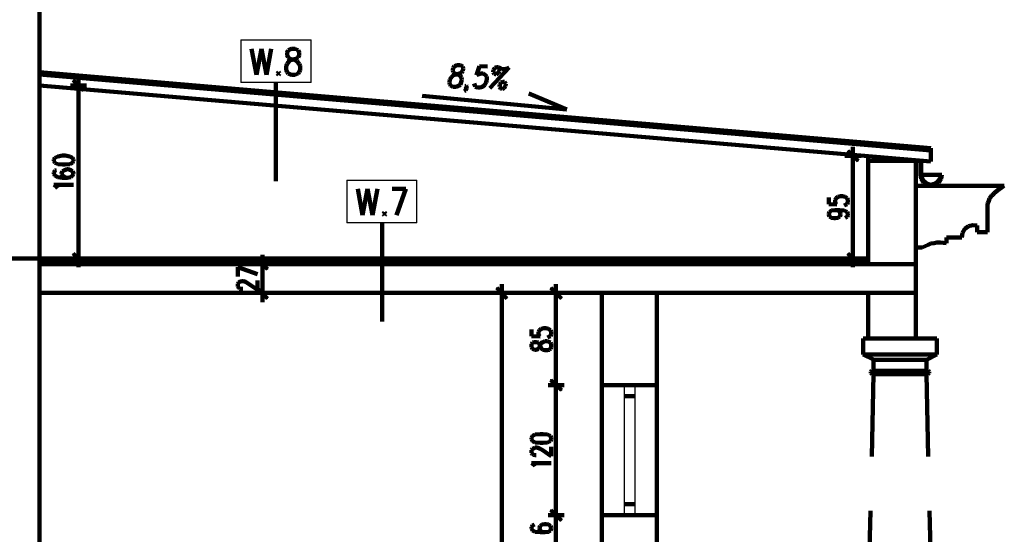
# Model space of a CAD drawing. Header units: inches. Extents: x -1901 to 7725, y 4299 to 7113.
# Tile 178 of 180: x 2807 to 3714, y 5882 to 6357. Entities that reach past the tile are written whole.
import ezdxf

# ---------------------------------------------------------------- set-up
doc = ezdxf.new("R2010")
doc.units = ezdxf.units.IN
doc.header["$MEASUREMENT"] = 0
for name, color, linetype in [('at_Entity', 7, 'Continuous'), ('at_Rect', 7, 'Continuous'), ('at_Solid', 7, 'Continuous')]:
    doc.layers.add(name, color=color, linetype=linetype)

msp = doc.modelspace()

# ---------------------------------------------------------------- hatches: boundary and pattern name
at = {"layer": 'at_Solid'}
for points in [[(2856.88, 6301.09), (2856.46, 6300.24), (2866.6, 6291.79)], [(2856.46, 6300.24), (2866.6, 6291.79), (2865.76, 6290.95)], [(3570.74, 6236.04), (3569.9, 6235.19), (3580.03, 6226.75)], [(3569.9, 6235.19), (3580.03, 6226.75), (3579.19, 6225.9)], [(2866.6, 6132.13), (2856.46, 6140.58), (2856.88, 6141.42)], [(3580.03, 6132.13), (3569.9, 6140.58), (3570.74, 6141.42)], [(2865.76, 6131.28), (2866.6, 6132.13), (2856.46, 6140.58)], [(3026.27, 6136.35), (3025.85, 6135.51), (3035.98, 6127.06)], [(3025.85, 6135.51), (3035.98, 6127.06), (3035.14, 6126.21)], [(3579.19, 6131.28), (3580.03, 6132.13), (3569.9, 6140.58)], [(3035.98, 6100.03), (3025.85, 6108.89), (3026.27, 6109.74)], [(3035.14, 6099.6), (3035.98, 6100.03), (3025.85, 6108.89)], [(3247.18, 6109.74), (3246.34, 6108.89), (3256.48, 6100.03)], [(3246.34, 6108.89), (3256.48, 6100.03), (3255.63, 6099.18)], [(3297.03, 6109.74), (3296.18, 6108.89), (3306.74, 6100.03)], [(3296.18, 6108.89), (3306.74, 6100.03), (3305.9, 6099.18)], [(3306.74, 6015.54), (3296.18, 6024), (3297.03, 6024.84)], [(3297.03, 6024.84), (3296.18, 6024), (3306.74, 6015.12)], [(3305.9, 6014.7), (3306.74, 6015.54), (3296.18, 6024)], [(3296.18, 6024), (3306.74, 6015.12), (3305.9, 6014.7)], [(3306.74, 5895.58), (3296.18, 5904.03), (3297.03, 5904.88)], [(3297.03, 5904.88), (3296.18, 5904.03), (3306.74, 5895.58)], [(3305.9, 5894.74), (3306.74, 5895.58), (3296.18, 5904.03)], [(3296.18, 5904.03), (3306.74, 5895.58), (3305.9, 5894.74)]]:
    msp.add_hatch(color=7, dxfattribs=at).paths.add_polyline_path(points)

# ---------------------------------------------------------------- linework, layer by layer
at = {"layer": 'at_Entity', "color": 7, "lineweight": 211}
for p, q in [((2825.63, 6949.9), (2825.63, 5508.67)), ((3020.77, 6329.81), (3025.42, 6305.73)), ((3025.42, 6305.73), (3030.07, 6329.81)), ((3030.07, 6329.81), (3034.71, 6305.73)), ((3034.71, 6305.73), (3038.94, 6329.81)), ((3054.57, 6328.54), (3053.72, 6326.43)), ((3053.72, 6326.43), (3053.72, 6323.9)), ((3053.72, 6323.9), (3054.57, 6321.79)), ((3057.52, 6329.81), (3054.57, 6328.54)), ((3060.9, 6329.81), (3057.52, 6329.81)), ((3063.86, 6328.54), (3060.9, 6329.81)), ((3064.7, 6326.43), (3063.86, 6328.54)), ((3063.86, 6321.79), (3064.7, 6323.9)), ((3064.7, 6323.9), (3064.7, 6326.43)), ((3052.88, 6313.76), (3053.72, 6315.87)), ((3052.88, 6310.38), (3052.88, 6313.76)), ((3053.72, 6315.87), (3055.41, 6318.4)), ((3054.57, 6321.79), (3056.26, 6320.52)), ((3055.41, 6318.4), (3058.37, 6319.68)), ((3056.26, 6320.52), (3060.06, 6319.68)), ((3058.37, 6319.68), (3061.75, 6320.52)), ((3060.06, 6319.68), (3062.59, 6318.4)), ((3061.75, 6320.52), (3063.86, 6321.79)), ((3062.59, 6318.4), (3064.7, 6315.87)), ((3064.7, 6315.87), (3065.55, 6313.76)), ((3065.55, 6313.76), (3065.55, 6310.38)), ((3207.9, 6313.76), (3206.63, 6312.07)), ((3210.43, 6314.6), (3207.9, 6313.76)), ((3213.39, 6314.6), (3210.43, 6314.6)), ((3215.5, 6313.34), (3213.39, 6314.6)), ((3230.71, 6313.76), (3228.18, 6305.31)), ((3238.31, 6313.34), (3230.71, 6313.76)), ((2825.63, 6308.27), (3646.77, 6238.15)), ((2825.63, 6306.16), (3646.77, 6236.04)), ((2861.53, 6287.99), (2861.53, 6304.47)), ((3045.7, 6308.27), (3044.43, 6307)), ((3044.43, 6307), (3045.7, 6305.73)), ((3046.54, 6307), (3045.7, 6308.27)), ((3045.7, 6305.73), (3046.54, 6307)), ((3053.72, 6308.27), (3052.88, 6310.38)), ((3054.57, 6307), (3053.72, 6308.27)), ((3057.52, 6305.73), (3054.57, 6307)), ((3060.9, 6305.73), (3057.52, 6305.73)), ((3063.86, 6307), (3060.9, 6305.73)), ((3064.7, 6308.27), (3063.86, 6307)), ((3065.55, 6310.38), (3064.7, 6308.27)), ((3204.94, 6303.62), (3207.05, 6305.31)), ((3206.63, 6312.07), (3206.21, 6309.96)), ((3206.21, 6309.96), (3206.63, 6308.27)), ((3206.63, 6308.27), (3207.9, 6307)), ((3207.05, 6305.31), (3209.59, 6306.16)), ((3207.9, 6307), (3210.86, 6306.16)), ((3209.59, 6306.16), (3212.55, 6307)), ((3210.86, 6306.16), (3212.97, 6304.89)), ((3212.55, 6307), (3214.23, 6307.85)), ((3212.97, 6304.89), (3214.23, 6303.2)), ((3214.23, 6307.85), (3215.5, 6309.54)), ((3215.92, 6311.65), (3215.5, 6313.34)), ((3215.5, 6309.54), (3215.92, 6311.65)), ((3228.18, 6305.31), (3229.44, 6306.16)), ((3229.44, 6306.16), (3231.98, 6307)), ((3231.98, 6307), (3234.09, 6307)), ((3234.09, 6307), (3236.2, 6305.73)), ((3236.2, 6305.73), (3237.47, 6304.04)), ((3240.42, 6293.49), (3258.16, 6312.49)), ((3243.38, 6308.27), (3243.81, 6310.38)), ((3244.65, 6306.58), (3243.38, 6308.27)), ((3243.81, 6310.38), (3245.07, 6312.07)), ((3246.34, 6306.16), (3244.65, 6306.58)), ((3245.07, 6312.07), (3246.76, 6312.91)), ((3248.03, 6307.42), (3246.34, 6306.16)), ((3246.76, 6312.91), (3248.45, 6312.91)), ((3249.3, 6309.11), (3248.03, 6307.42)), ((3248.45, 6312.91), (3249.3, 6310.8)), ((3248.45, 6312.91), (3249.71, 6312.07)), ((3249.3, 6310.8), (3249.3, 6309.11)), ((3249.71, 6312.07), (3251.83, 6310.8)), ((3251.83, 6310.8), (3253.94, 6310.8)), ((3253.94, 6310.8), (3256.48, 6311.65)), ((3256.48, 6311.65), (3258.16, 6312.49)), ((2825.63, 6296.02), (3646.77, 6225.9)), ((2853.93, 6296.02), (2868.71, 6296.02)), ((2866.17, 6291.38), (2856.46, 6300.67)), ((3043.16, 6298.55), (3043.16, 6207.74)), ((3203.25, 6298.55), (3203.68, 6301.51)), ((3203.68, 6296.87), (3203.25, 6298.55)), ((3203.68, 6301.51), (3204.94, 6303.62)), ((3204.1, 6296.02), (3203.68, 6296.87)), ((3206.21, 6294.75), (3204.1, 6296.02)), ((3211.7, 6295.6), (3209.17, 6294.75)), ((3212.97, 6296.44), (3211.7, 6295.6)), ((3213.81, 6298.13), (3212.97, 6296.44)), ((3214.66, 6301.09), (3213.81, 6298.13)), ((3214.23, 6303.2), (3214.66, 6301.09)), ((3218.04, 6295.18), (3218.88, 6296.02)), ((3218.88, 6296.02), (3219.3, 6295.18)), ((3226.49, 6296.02), (3226.06, 6297.71)), ((3226.9, 6294.75), (3226.49, 6296.02)), ((3235.78, 6296.44), (3233.67, 6294.75)), ((3237.04, 6298.98), (3235.78, 6296.44)), ((3237.47, 6301.09), (3237.04, 6298.98)), ((3237.47, 6304.04), (3237.47, 6301.09)), ((3249.71, 6296.87), (3249.3, 6294.75)), ((3250.56, 6298.55), (3249.71, 6296.87)), ((3252.67, 6299.4), (3250.56, 6298.55)), ((3253.94, 6299.4), (3252.67, 6299.4)), ((3253.52, 6293.49), (3254.79, 6295.6)), ((3255.21, 6297.29), (3253.94, 6299.4)), ((3254.79, 6295.6), (3255.21, 6297.29)), ((2861.53, 6141.84), (2861.53, 6290.53)), ((3177.91, 6286.3), (3311.39, 6273.63)), ((3209.17, 6294.75), (3206.21, 6294.75)), ((3218.04, 6291.38), (3216.77, 6290.53)), ((3218.46, 6294.33), (3218.04, 6295.18)), ((3218.88, 6293.49), (3218.04, 6291.38)), ((3219.3, 6295.18), (3218.46, 6294.33)), ((3219.3, 6295.18), (3218.88, 6293.49)), ((3229.02, 6293.9), (3226.9, 6294.75)), ((3231.55, 6293.9), (3229.02, 6293.9)), ((3233.67, 6294.75), (3231.55, 6293.9)), ((3249.3, 6294.75), (3250.56, 6293.06)), ((3250.56, 6293.06), (3251.83, 6292.64)), ((3251.83, 6292.64), (3253.52, 6293.49)), ((3311.39, 6273.63), (3276.33, 6288.41)), ((3579.61, 6226.32), (3570.32, 6235.62)), ((3574.96, 6222.52), (3574.96, 6239.42)), ((3646.77, 6225.9), (3646.77, 6238.15)), ((2839.56, 6229.28), (2838.72, 6227.59)), ((2838.72, 6227.59), (2838.72, 6226.32)), ((2838.72, 6226.32), (2839.56, 6224.64)), ((2842.52, 6230.55), (2839.56, 6229.28)), ((2839.56, 6224.64), (2842.52, 6223.37)), ((2846.75, 6231.39), (2842.52, 6230.55)), ((2842.52, 6223.37), (2846.75, 6222.94)), ((2849.28, 6231.39), (2846.75, 6231.39)), ((2846.75, 6222.94), (2849.28, 6222.94)), ((2853.5, 6230.55), (2849.28, 6231.39)), ((2849.28, 6222.94), (2853.5, 6223.37)), ((2856.04, 6229.28), (2853.5, 6230.55)), ((2853.5, 6223.37), (2856.04, 6224.64)), ((2856.88, 6227.59), (2856.04, 6229.28)), ((2856.04, 6224.64), (2856.88, 6226.32)), ((2856.88, 6226.32), (2856.88, 6227.59)), ((3567.36, 6230.97), (3582.57, 6230.97)), ((3574.96, 6141.84), (3574.96, 6225.48)), ((3588.9, 6230.97), (3588.9, 6131.28)), ((3637.06, 6226.32), (3588.9, 6226.32)), ((3626.92, 6226.32), (3626.92, 6227.59)), ((3632.83, 6226.32), (3632.83, 6062.85)), ((3637.06, 6213.65), (3637.06, 6226.32)), ((3637.9, 6213.65), (3637.9, 6226.75)), ((2839.56, 6217.45), (2838.72, 6215.76)), ((2838.72, 6215.76), (2838.72, 6214.5)), ((2838.72, 6214.5), (2839.56, 6212.81)), ((2841.25, 6217.88), (2839.56, 6217.45)), ((2846.75, 6217.03), (2845.9, 6214.92)), ((2845.9, 6214.92), (2845.9, 6214.5)), ((2845.9, 6214.5), (2846.75, 6212.81)), ((2848.44, 6217.88), (2846.75, 6217.03)), ((2850.97, 6218.72), (2848.44, 6217.88)), ((2851.82, 6218.72), (2850.97, 6218.72)), ((2854.35, 6217.88), (2851.82, 6218.72)), ((2856.04, 6217.03), (2854.35, 6217.88)), ((2856.88, 6214.92), (2856.04, 6217.03)), ((2856.04, 6212.81), (2856.88, 6214.5)), ((2856.88, 6214.5), (2856.88, 6214.92)), ((2839.56, 6212.81), (2842.52, 6211.54)), ((2842.52, 6211.54), (2846.75, 6210.69)), ((2846.75, 6212.81), (2848.44, 6211.54)), ((2846.75, 6210.69), (2850.97, 6210.69)), ((2848.44, 6211.54), (2850.97, 6210.69)), ((2850.97, 6210.69), (2854.35, 6211.54)), ((2854.35, 6211.54), (2856.04, 6212.81)), ((3637.06, 6213.65), (3637.9, 6209.85)), ((3656.91, 6213.65), (3637.06, 6213.65)), ((3637.9, 6213.65), (3638.75, 6210.27)), ((3637.9, 6209.85), (3640.02, 6206.47)), ((3638.75, 6210.27), (3640.44, 6207.32)), ((3640.02, 6206.47), (3642.97, 6204.36)), ((3640.44, 6207.32), (3643.39, 6205.2)), ((3643.39, 6205.2), (3646.77, 6204.36)), ((3646.77, 6204.36), (3650.15, 6205.2)), ((3650.15, 6205.2), (3653.11, 6207.32)), ((3650.57, 6204.36), (3653.96, 6206.47)), ((3653.11, 6207.32), (3655.22, 6210.27)), ((3653.96, 6206.47), (3656.07, 6209.85)), ((3655.22, 6210.27), (3656.07, 6213.65)), ((3656.07, 6209.85), (3656.91, 6213.65)), ((2841.25, 6202.67), (2838.72, 6204.36)), ((2838.72, 6204.36), (2856.88, 6204.36)), ((2842.52, 6201.4), (2841.25, 6202.67)), ((3118.77, 6200.56), (3123, 6176.48)), ((3123, 6176.48), (3127.64, 6200.56)), ((3127.64, 6200.56), (3132.29, 6176.48)), ((3132.29, 6176.48), (3136.94, 6200.56)), ((3163.12, 6200.56), (3150.45, 6200.56)), ((3154.25, 6176.48), (3163.12, 6200.56)), ((3714.36, 6203.52), (3632.83, 6203.52)), ((3642.97, 6204.36), (3646.77, 6203.52)), ((3646.77, 6203.52), (3650.57, 6204.36)), ((3705.06, 6196.75), (3703.8, 6195.07)), ((3708.44, 6199.29), (3705.06, 6196.75)), ((3711.82, 6201.83), (3708.44, 6199.29)), ((3713.09, 6202.67), (3711.82, 6201.83)), ((3714.36, 6203.52), (3713.09, 6202.67)), ((3552.58, 6192.53), (3552.58, 6186.62)), ((3552.58, 6186.62), (3560.18, 6186.2)), ((3558.49, 6190.42), (3559.33, 6192.11)), ((3558.49, 6188.31), (3558.49, 6190.42)), ((3559.33, 6186.62), (3558.49, 6188.31)), ((3559.33, 6192.11), (3561.02, 6193.38)), ((3560.18, 6186.2), (3559.33, 6186.62)), ((3561.02, 6193.38), (3563.56, 6193.8)), ((3563.56, 6193.8), (3565.25, 6193.8)), ((3565.25, 6193.8), (3567.79, 6193.38)), ((3567.79, 6193.38), (3569.47, 6192.11)), ((3569.47, 6186.62), (3568.63, 6186.2)), ((3569.47, 6192.11), (3570.32, 6190.42)), ((3570.32, 6188.31), (3569.47, 6186.62)), ((3570.32, 6190.42), (3570.32, 6188.31)), ((3699.15, 6187.46), (3698.73, 6185.77)), ((3700, 6189.57), (3699.15, 6187.46)), ((3700.84, 6191.69), (3700, 6189.57)), ((3702.53, 6194.22), (3700.84, 6191.69)), ((3703.8, 6195.07), (3702.53, 6194.22)), ((3143.27, 6179.01), (3142.43, 6177.75)), ((3142.43, 6177.75), (3143.27, 6176.48)), ((3144.12, 6177.75), (3143.27, 6179.01)), ((3143.27, 6176.48), (3144.12, 6177.75)), ((3552.58, 6177.75), (3553.42, 6179.44)), ((3552.58, 6176.9), (3552.58, 6177.75)), ((3553.42, 6179.44), (3555.11, 6180.71)), ((3555.11, 6180.71), (3558.49, 6181.12)), ((3558.49, 6181.12), (3561.02, 6180.71)), ((3558.49, 6181.12), (3562.71, 6181.12)), ((3561.02, 6180.71), (3562.71, 6179.44)), ((3562.71, 6181.12), (3566.94, 6180.71)), ((3562.71, 6179.44), (3563.56, 6177.75)), ((3563.56, 6177.75), (3563.56, 6176.9)), ((3568.63, 6186.2), (3566.94, 6185.35)), ((3566.94, 6180.71), (3569.47, 6179.44)), ((3569.47, 6179.44), (3570.32, 6177.75)), ((3570.32, 6177.75), (3570.32, 6176.48)), ((3698.73, 6186.2), (3698.73, 6160.85)), ((3141.16, 6169.3), (3141.16, 6078.48)), ((3553.42, 6175.21), (3552.58, 6176.9)), ((3555.11, 6173.95), (3553.42, 6175.21)), ((3557.65, 6173.52), (3555.11, 6173.95)), ((3558.49, 6173.52), (3557.65, 6173.52)), ((3561.02, 6173.95), (3558.49, 6173.52)), ((3562.71, 6175.21), (3561.02, 6173.95)), ((3563.56, 6176.9), (3562.71, 6175.21)), ((3569.47, 6174.79), (3567.79, 6173.95)), ((3570.32, 6176.48), (3569.47, 6174.79)), ((3675.92, 6160), (3675.08, 6155.78)), ((3678.03, 6163.81), (3675.92, 6160)), ((3681.41, 6166.34), (3678.03, 6163.81)), ((3685.21, 6167.19), (3681.41, 6166.34)), ((3689.44, 6166.76), (3685.21, 6167.19)), ((3689.44, 6160.85), (3689.44, 6166.76)), ((3698.73, 6160.85), (3689.44, 6160.85)), ((3646.77, 6150.29), (3644.24, 6149.02)), ((3649.73, 6150.71), (3646.77, 6150.29)), ((3652.27, 6151.14), (3649.73, 6150.71)), ((3655.22, 6151.14), (3652.27, 6151.14)), ((3661.13, 6150.71), (3655.22, 6151.14)), ((3675.08, 6155.78), (3661.13, 6155.78)), ((3661.13, 6155.78), (3661.13, 6150.71)), ((2861.53, 6144.8), (2861.53, 6128.33)), ((3574.96, 6144.8), (3574.96, 6128.33)), ((3632.83, 6146.49), (3638.75, 6146.49)), ((3644.24, 6149.02), (3638.75, 6146.49)), ((2825.63, 6136.35), (2780.43, 6136.35)), ((2825.63, 6136.35), (3588.9, 6136.35)), ((2868.71, 6136.35), (2853.93, 6136.35)), ((2856.46, 6141), (2866.17, 6131.7)), ((3035.56, 6126.64), (3025.85, 6135.93)), ((3030.91, 6123.26), (3030.91, 6139.73)), ((3582.57, 6136.35), (3567.36, 6136.35)), ((3570.32, 6141), (3579.61, 6131.7)), ((2825.63, 6131.28), (3632.83, 6131.28)), ((3008.1, 6119.88), (3008.1, 6128.33)), ((3008.1, 6128.33), (3026.27, 6121.99)), ((3023.31, 6131.28), (3038.09, 6131.28)), ((3030.91, 6110.16), (3030.91, 6125.79)), ((3008.1, 6113.12), (3008.95, 6114.38)), ((3008.95, 6114.38), (3009.79, 6114.81)), ((3009.79, 6114.81), (3011.9, 6115.66)), ((3011.9, 6115.66), (3013.59, 6115.66)), ((3013.59, 6115.66), (3015.28, 6114.81)), ((3015.28, 6114.81), (3017.82, 6113.54)), ((3026.27, 6107.63), (3026.27, 6116.08)), ((3008.1, 6110.58), (3008.1, 6113.12)), ((3008.95, 6109.74), (3008.1, 6110.58)), ((3009.79, 6108.89), (3008.95, 6109.74)), ((3011.9, 6108.47), (3009.79, 6108.89)), ((3012.75, 6108.47), (3011.9, 6108.47)), ((3017.82, 6113.54), (3026.27, 6107.63)), ((3025.85, 6109.32), (3035.56, 6099.6)), ((3030.91, 6112.7), (3030.91, 6096.22)), ((3256.05, 6099.6), (3246.76, 6109.32)), ((3251.41, 6096.22), (3251.41, 6112.7)), ((3306.32, 6099.6), (3296.6, 6109.32)), ((3301.25, 6096.22), (3301.25, 6112.7)), ((2825.63, 6104.67), (3632.83, 6104.67)), ((3038.09, 6104.67), (3023.31, 6104.67)), ((3243.81, 6104.67), (3259.01, 6104.67)), ((3251.41, 5514.16), (3251.41, 6098.76)), ((3294.07, 6104.67), (3308.85, 6104.67)), ((3301.25, 6098.76), (3301.25, 6025.26)), ((3343.49, 6104.67), (3343.49, 5508.67)), ((3394.18, 6104.67), (3394.18, 5256.91)), ((3588.9, 6104.67), (3588.9, 6062.85)), ((3278.86, 6070.88), (3278.86, 6064.96)), ((3285.2, 6068.77), (3286.04, 6070.45)), ((3285.2, 6066.65), (3285.2, 6068.77)), ((3286.04, 6070.45), (3287.73, 6071.73)), ((3287.73, 6071.73), (3290.27, 6072.15)), ((3290.27, 6072.15), (3291.96, 6072.15)), ((3291.96, 6072.15), (3294.49, 6071.73)), ((3294.49, 6071.73), (3296.18, 6070.45)), ((3296.18, 6070.45), (3297.03, 6068.77)), ((3297.03, 6068.77), (3297.03, 6066.65)), ((3278.86, 6064.96), (3286.89, 6064.54)), ((3281.4, 6059.47), (3279.71, 6059.05)), ((3283.09, 6059.47), (3281.4, 6059.47)), ((3285.2, 6059.05), (3283.09, 6059.47)), ((3286.04, 6064.96), (3285.2, 6066.65)), ((3286.89, 6064.54), (3286.04, 6064.96)), ((3287.73, 6058.63), (3289.42, 6059.47)), ((3289.42, 6059.47), (3291.11, 6060.32)), ((3291.11, 6060.32), (3293.64, 6060.32)), ((3295.34, 6064.54), (3293.64, 6063.7)), ((3293.64, 6060.32), (3295.34, 6059.47)), ((3296.18, 6064.96), (3295.34, 6064.54)), ((3295.34, 6059.47), (3296.18, 6059.05)), ((3297.03, 6066.65), (3296.18, 6064.96)), ((3394.18, 6062.85), (3394.18, 5508.67)), ((3584.26, 6062.85), (3584.26, 6048.07)), ((3652.27, 6062.85), (3584.26, 6062.85)), ((3652.27, 6048.07), (3652.27, 6062.85)), ((3279.71, 6059.05), (3278.86, 6057.36)), ((3278.86, 6057.36), (3278.86, 6054.83)), ((3278.86, 6054.83), (3279.71, 6053.14)), ((3279.71, 6053.14), (3281.4, 6052.29)), ((3281.4, 6052.29), (3283.09, 6052.29)), ((3283.09, 6052.29), (3285.2, 6053.14)), ((3286.04, 6057.79), (3285.2, 6059.05)), ((3285.2, 6053.14), (3286.04, 6054.41)), ((3286.89, 6055.67), (3286.04, 6057.79)), ((3286.04, 6054.41), (3286.89, 6056.52)), ((3286.89, 6056.52), (3287.73, 6058.63)), ((3287.73, 6053.56), (3286.89, 6055.67)), ((3289.42, 6052.29), (3287.73, 6053.56)), ((3291.11, 6051.87), (3289.42, 6052.29)), ((3293.64, 6051.87), (3291.11, 6051.87)), ((3295.34, 6052.29), (3293.64, 6051.87)), ((3296.18, 6053.14), (3295.34, 6052.29)), ((3296.18, 6059.05), (3297.03, 6057.36)), ((3297.03, 6054.83), (3296.18, 6053.14)), ((3297.03, 6057.36), (3297.03, 6054.83)), ((3584.26, 6048.07), (3652.27, 6048.07)), ((3584.26, 6048.07), (3594.4, 6048.07)), ((3584.26, 6048.07), (3594.4, 6043)), ((3593.97, 6043), (3593.97, 6032.86)), ((3594.4, 6043), (3642.55, 6043)), ((3642.55, 6043), (3652.27, 6048.07)), ((3642.55, 6043), (3642.55, 6032.86)), ((3592.28, 6033.29), (3591.44, 6032.02)), ((3593.97, 6032.86), (3592.28, 6033.29)), ((3593.97, 6032.86), (3642.55, 6032.86)), ((3644.24, 6033.29), (3642.55, 6032.86)), ((3645.08, 6032.02), (3644.24, 6033.29)), ((3296.6, 6024.42), (3306.32, 6015.12)), ((3306.32, 6015.12), (3296.6, 6024.42)), ((3301.25, 6027.8), (3301.25, 6011.32)), ((3301.25, 6011.32), (3301.25, 6027.8)), ((3591.44, 6032.02), (3591.44, 6030.75)), ((3591.44, 6030.75), (3592.28, 6029.91)), ((3593.97, 6029.91), (3592.28, 5953.87)), ((3592.28, 6029.91), (3593.97, 6029.91)), ((3593.97, 6029.91), (3642.55, 6029.91)), ((3642.55, 6029.91), (3644.24, 5953.87)), ((3642.55, 6029.91), (3644.24, 6029.91)), ((3644.24, 6029.91), (3645.08, 6030.75)), ((3645.08, 6030.75), (3645.08, 6032.02)), ((3308.85, 6019.77), (3294.07, 6019.77)), ((3294.07, 6019.77), (3308.85, 6019.77)), ((3343.49, 6019.77), (3394.18, 6019.77)), ((3301.25, 6013.86), (3301.25, 5905.3)), ((3374.32, 6009.63), (3364.19, 6009.63)), ((3279.71, 5972.88), (3278.86, 5971.19)), ((3278.86, 5971.19), (3278.86, 5969.93)), ((3278.86, 5969.93), (3279.71, 5968.24)), ((3282.24, 5974.15), (3279.71, 5972.88)), ((3286.89, 5974.57), (3282.24, 5974.15)), ((3289.42, 5974.57), (3286.89, 5974.57)), ((3293.64, 5974.15), (3289.42, 5974.57)), ((3296.18, 5972.88), (3293.64, 5974.15)), ((3297.03, 5971.19), (3296.18, 5972.88)), ((3296.18, 5968.24), (3297.03, 5969.93)), ((3297.03, 5969.93), (3297.03, 5971.19)), ((3278.86, 5959.79), (3279.71, 5961.06)), ((3278.86, 5957.26), (3278.86, 5959.79)), ((3279.71, 5968.24), (3282.24, 5966.97)), ((3279.71, 5961.06), (3280.55, 5961.48)), ((3280.55, 5961.48), (3282.24, 5962.32)), ((3282.24, 5966.97), (3286.89, 5966.55)), ((3282.24, 5962.32), (3283.93, 5962.32)), ((3283.93, 5962.32), (3286.04, 5961.48)), ((3286.04, 5961.48), (3288.58, 5960.21)), ((3286.89, 5966.55), (3289.42, 5966.55)), ((3288.58, 5960.21), (3297.03, 5954.3)), ((3289.42, 5966.55), (3293.64, 5966.97)), ((3293.64, 5966.97), (3296.18, 5968.24)), ((3297.03, 5954.3), (3297.03, 5962.75)), ((3279.71, 5955.99), (3278.86, 5957.26)), ((3280.55, 5955.57), (3279.71, 5955.99)), ((3282.24, 5955.14), (3280.55, 5955.57)), ((3283.09, 5955.14), (3282.24, 5955.14)), ((3281.4, 5945.85), (3278.86, 5947.96)), ((3278.86, 5947.96), (3297.03, 5947.96)), ((3282.24, 5945), (3281.4, 5945.85)), ((3301.25, 5908.25), (3301.25, 5891.78)), ((3301.25, 5891.78), (3301.25, 5908.25)), ((3374.32, 5909.94), (3364.19, 5909.94)), ((3308.85, 5899.81), (3294.07, 5899.81)), ((3294.07, 5899.81), (3308.85, 5899.81)), ((3296.6, 5904.45), (3306.32, 5895.16)), ((3306.32, 5895.16), (3296.6, 5904.45)), ((3343.49, 5899.81), (3394.18, 5899.81)), ((3591.02, 5904.03), (3588.9, 5804.35)), ((3645.51, 5904.03), (3647.62, 5804.35)), ((3279.71, 5890.52), (3278.86, 5888.83)), ((3278.86, 5888.83), (3278.86, 5887.56)), ((3278.86, 5887.56), (3279.71, 5885.87)), ((3281.4, 5891.36), (3279.71, 5890.52)), ((3286.89, 5890.09), (3286.04, 5888.4)), ((3286.04, 5888.4), (3286.04, 5887.56)), ((3286.04, 5887.56), (3286.89, 5885.87)), ((3288.58, 5891.36), (3286.89, 5890.09)), ((3291.11, 5891.78), (3288.58, 5891.36)), ((3291.96, 5891.78), (3291.11, 5891.78)), ((3294.49, 5891.36), (3291.96, 5891.78)), ((3296.18, 5890.09), (3294.49, 5891.36)), ((3297.03, 5888.4), (3296.18, 5890.09)), ((3296.18, 5885.87), (3297.03, 5887.56)), ((3297.03, 5887.56), (3297.03, 5888.4)), ((3301.25, 5894.32), (3301.25, 5869.4)), ((3279.71, 5885.87), (3282.24, 5884.6)), ((3282.24, 5884.6), (3286.89, 5884.18)), ((3286.89, 5885.87), (3288.58, 5884.6)), ((3286.89, 5884.18), (3291.11, 5884.18)), ((3288.58, 5884.6), (3291.11, 5884.18)), ((3291.11, 5884.18), (3294.49, 5884.6)), ((3294.49, 5884.6), (3296.18, 5885.87))]:
    msp.add_line(p, q, dxfattribs=at)
at = {"layer": 'at_Entity', "color": 7}
for p, q in [((2856.88, 6301.09), (2856.46, 6300.24)), ((2856.46, 6300.24), (2866.6, 6291.79)), ((2856.46, 6300.24), (2866.6, 6291.79)), ((2865.76, 6290.95), (2856.46, 6300.24)), ((2866.6, 6291.79), (2856.88, 6301.09)), ((2866.6, 6291.79), (2865.76, 6290.95)), ((3570.74, 6236.04), (3569.9, 6235.19)), ((3569.9, 6235.19), (3580.03, 6226.75)), ((3569.9, 6235.19), (3580.03, 6226.75)), ((3579.19, 6225.9), (3569.9, 6235.19)), ((3580.03, 6226.75), (3570.74, 6236.04)), ((3580.03, 6226.75), (3579.19, 6225.9)), ((2856.46, 6140.58), (2856.88, 6141.42)), ((2856.88, 6141.42), (2866.6, 6132.13)), ((3569.9, 6140.58), (3570.74, 6141.42)), ((3570.74, 6141.42), (3580.03, 6132.13)), ((2866.6, 6132.13), (2856.46, 6140.58)), ((2856.46, 6140.58), (2865.76, 6131.28)), ((2866.6, 6132.13), (2856.46, 6140.58)), ((2865.76, 6131.28), (2866.6, 6132.13)), ((3026.27, 6136.35), (3025.85, 6135.51)), ((3025.85, 6135.51), (3035.98, 6127.06)), ((3025.85, 6135.51), (3035.98, 6127.06)), ((3035.14, 6126.21), (3025.85, 6135.51)), ((3035.98, 6127.06), (3026.27, 6136.35)), ((3580.03, 6132.13), (3569.9, 6140.58)), ((3569.9, 6140.58), (3579.19, 6131.28)), ((3580.03, 6132.13), (3569.9, 6140.58)), ((3579.19, 6131.28), (3580.03, 6132.13)), ((3035.98, 6127.06), (3035.14, 6126.21)), ((3025.85, 6108.89), (3026.27, 6109.74)), ((3035.98, 6100.03), (3025.85, 6108.89)), ((3025.85, 6108.89), (3035.14, 6099.6)), ((3035.98, 6100.03), (3025.85, 6108.89)), ((3026.27, 6109.74), (3035.98, 6100.03)), ((3247.18, 6109.74), (3246.34, 6108.89)), ((3246.34, 6108.89), (3256.48, 6100.03)), ((3246.34, 6108.89), (3256.48, 6100.03)), ((3255.63, 6099.18), (3246.34, 6108.89)), ((3256.48, 6100.03), (3247.18, 6109.74)), ((3297.03, 6109.74), (3296.18, 6108.89)), ((3296.18, 6108.89), (3306.74, 6100.03)), ((3296.18, 6108.89), (3306.74, 6100.03)), ((3305.9, 6099.18), (3296.18, 6108.89)), ((3306.74, 6100.03), (3297.03, 6109.74)), ((3035.14, 6099.6), (3035.98, 6100.03)), ((3256.48, 6100.03), (3255.63, 6099.18)), ((3306.74, 6100.03), (3305.9, 6099.18)), ((3296.18, 6024), (3297.03, 6024.84)), ((3297.03, 6024.84), (3296.18, 6024)), ((3306.74, 6015.54), (3296.18, 6024)), ((3296.18, 6024), (3305.9, 6014.7)), ((3306.74, 6015.54), (3296.18, 6024)), ((3296.18, 6024), (3306.74, 6015.12)), ((3296.18, 6024), (3306.74, 6015.12)), ((3305.9, 6014.7), (3296.18, 6024)), ((3297.03, 6024.84), (3306.74, 6015.54)), ((3306.74, 6015.12), (3297.03, 6024.84)), ((3305.9, 6014.7), (3306.74, 6015.54)), ((3306.74, 6015.12), (3305.9, 6014.7)), ((3296.18, 5904.03), (3297.03, 5904.88)), ((3297.03, 5904.88), (3296.18, 5904.03)), ((3306.74, 5895.58), (3296.18, 5904.03)), ((3296.18, 5904.03), (3305.9, 5894.74)), ((3306.74, 5895.58), (3296.18, 5904.03)), ((3296.18, 5904.03), (3306.74, 5895.58)), ((3296.18, 5904.03), (3306.74, 5895.58)), ((3305.9, 5894.74), (3296.18, 5904.03)), ((3297.03, 5904.88), (3306.74, 5895.58)), ((3306.74, 5895.58), (3297.03, 5904.88)), ((3305.9, 5894.74), (3306.74, 5895.58)), ((3306.74, 5895.58), (3305.9, 5894.74))]:
    msp.add_line(p, q, dxfattribs=at)
at = {"layer": 'at_Entity', "color": 7, "lineweight": 80}
msp.add_line((2825.63, 6133.82), (3588.9, 6133.82), dxfattribs=at)
at = {"layer": 'at_Rect', "color": 7}
for p, q in [((3011.06, 6337.83), (3075.69, 6337.83)), ((3011.06, 6337.83), (3011.06, 6298.55)), ((3075.69, 6298.55), (3075.69, 6337.83)), ((3075.69, 6298.55), (3011.06, 6298.55)), ((3108.63, 6208.58), (3173.26, 6208.58)), ((3108.63, 6208.58), (3108.63, 6169.3)), ((3173.26, 6169.3), (3173.26, 6208.58)), ((3173.26, 6169.3), (3108.63, 6169.3)), ((3364.19, 6019.77), (3374.32, 6019.77)), ((3364.19, 6019.77), (3364.19, 5899.81)), ((3374.32, 5899.81), (3374.32, 6019.77)), ((3374.32, 5899.81), (3364.19, 5899.81))]:
    msp.add_line(p, q, dxfattribs=at)

doc.saveas('drawing.dxf')
